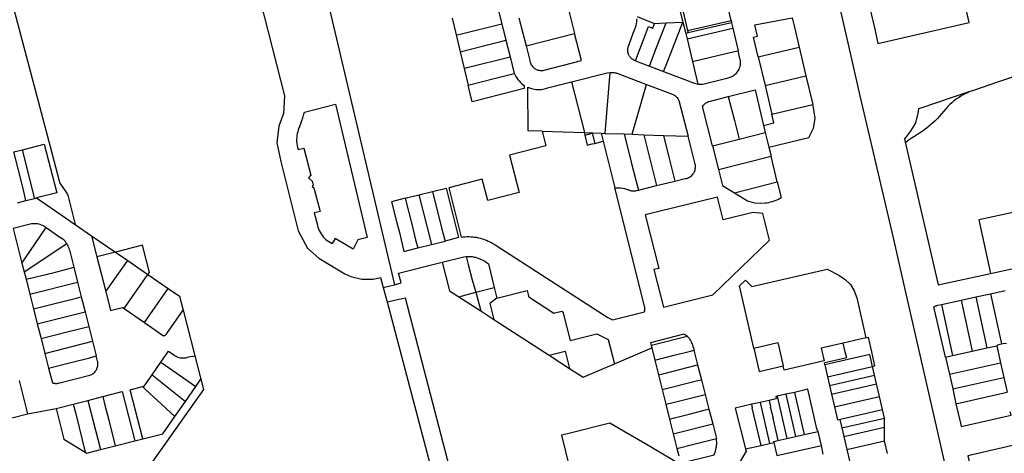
# Model space of a CAD drawing. Header units: inches. Extents: x 210911 to 224988, y 571697 to 586201.
# Tile 96 of 256: x 220051 to 220650, y 575281 to 575545. Entities that reach past the tile are written whole.
import ezdxf

# ---------------------------------------------------------------- set-up
doc = ezdxf.new("R2010")
doc.units = ezdxf.units.IN
doc.header["$MEASUREMENT"] = 0

msp = doc.modelspace()

# ---------------------------------------------------------------- linework, layer by layer
for points in [[(220191.435, 575743.474), (220224.03, 575616.13), (220278.87, 575383.54)], [(219911.525, 575690.83), (219922.87, 575647.74), (219966.769, 575659.258), (219981.517, 575663.128), (219987.416, 575640.742), (220021.19, 575649.58), (220069.279, 575467.62), (220074.8, 575446.73), (220074.99, 575446.04), (220075.32, 575445.45), (220078.573, 575440.665), (220079.46, 575439.36), (220079.81, 575438.75), (220080.04, 575438.09), (220084.688, 575420.148)], [(220628.557, 575543.278), (220622.634, 575569.415), (220617.394, 575568.237), (220608.917, 575606.065), (220604.05, 575604.87), (220598.414, 575629.166), (220552.183, 575618.419), (220556.411, 575601.689), (220571.093, 575539.226), (220572.92, 575530.378), (220628.557, 575543.278)], [(220170.84, 575601.49), (220184.79, 575605.24), (220211.92, 575498.56), (220211.4, 575487.82), (220208.54, 575480.03), (220207.33, 575469.83), (220209.68, 575458.6), (220220.34, 575416.34), (220225.9, 575405.68), (220232.89, 575399.64), (220248.65, 575390.13), (220252.29, 575388.47), (220258.95, 575386.89), (220265.97, 575386.93), (220270.45, 575387.82), (220272.07, 575381.75)], [(220479.69, 575591.14), (220476.23, 575605.69), (220442.96, 575597.86), (220449.91, 575567.98), (220450.19, 575568.04), (220457.19, 575538.27)], [(220483.65, 575544.52), (220480.88, 575556.43), (220480.46, 575558.59), (220480.32, 575560.84), (220480.56, 575563.54), (220481.41, 575566.35), (220475.82, 575590.24), (220479.69, 575591.14)], [(220449.65, 575562.03), (220454.35, 575543.47)], [(220384.18, 575553.58), (220388.48, 575536.45)], [(220341.54, 575552.67), (220344.12, 575542.5)], [(220549.557, 575552.813), (220555.052, 575529.027), (220562.118, 575498.496), (220569.392, 575467.394), (220582.232, 575412.036), (220588.582, 575384.225), (220601.588, 575327.387), (220609.189, 575293.746), (220618.478, 575253.379), (220633.311, 575188.511), (220639.881, 575159.65), (220647.333, 575126.589), (220658.498, 575077.477), (220660.287, 575068.117), (220671.218, 575012.648), (220674.678, 574994.515)], [(220314.07, 575545.8), (220316.48, 575535.62)], [(220316.48, 575535.62), (220317.94, 575535.98), (220344.12, 575542.5)], [(220344.12, 575542.5), (220346.71, 575532.36)], [(220354.59, 575546.07), (220358.93, 575528.94)], [(220425.46, 575519.89), (220424.937, 575520.096), (220424.441, 575520.338), (220423.964, 575520.634), (220423.594, 575520.879), (220422.936, 575521.436), (220422.677, 575521.716), (220422.36, 575522.078), (220422.048, 575522.47), (220421.76, 575522.937), (220421.514, 575523.402), (220421.334, 575523.802), (220421.154, 575524.309), (220421.013, 575524.795), (220420.915, 575525.329), (220420.859, 575525.774), (220420.82, 575526.236), (220420.833, 575526.753), (220420.866, 575527.253), (220421.051, 575528.228), (220421.28, 575528.89), (220424.81, 575538.27), (220425.065, 575538.877), (220425.421, 575539.852), (220425.899, 575541.476), (220426.113, 575542.51), (220426.272, 575543.389), (220426.407, 575544.511), (220426.495, 575545.419)], [(220425.46, 575519.89), (220426.92, 575523.78), (220430.33, 575532.66), (220433.44, 575540.69), (220436.01, 575539.7), (220437.16, 575542.7)], [(220426.52, 575546.79), (220431.43, 575544.9), (220437.16, 575542.7)], [(220434.03, 575516.61), (220437.36, 575525.26), (220439.82, 575531.7), (220439.77, 575531.72), (220444.1, 575543.01)], [(220437.16, 575542.7), (220444.1, 575543.01)], [(220442.66, 575513.31), (220444.11, 575517.18), (220454.23, 575543.46)], [(220444.1, 575543.01), (220454.23, 575543.46)], [(220454.23, 575543.46), (220454.35, 575543.47)], [(220454.35, 575543.47), (220456.121, 575536.49)], [(220457.19, 575538.27), (220483.65, 575544.52)], [(220484.019, 575543.036), (220474.947, 575540.907), (220457.531, 575536.82)], [(220483.65, 575544.52), (220484.019, 575543.036)], [(220484.019, 575543.036), (220484.84, 575539.73)], [(220500.24, 575522.39), (220497.42, 575534.22), (220499.78, 575534.79), (220498.11, 575541.7), (220520.9, 575546.05), (220522.03, 575541.22), (220525.08, 575528.27)], [(220316.48, 575535.62), (220318.9, 575525.38)], [(220358.93, 575528.94), (220388.48, 575536.45)], [(220358.93, 575528.94), (220361.16, 575520.11), (220361.33, 575519.414), (220361.542, 575518.709), (220361.797, 575518.039), (220362.088, 575517.449), (220362.42, 575516.928), (220362.795, 575516.437), (220363.216, 575516), (220363.648, 575515.586), (220364.09, 575515.252), (220364.612, 575514.928), (220365.156, 575514.649), (220365.722, 575514.408), (220366.192, 575514.247), (220366.86, 575514.096), (220367.411, 575514.017), (220368.046, 575513.979), (220368.693, 575513.998), (220369.297, 575514.073), (220369.95, 575514.22), (220392.62, 575519.98), (220388.48, 575536.45)], [(220457.531, 575536.82), (220456.121, 575536.49)], [(220456.121, 575536.49), (220456.95, 575533.22)], [(220456.95, 575533.22), (220484.84, 575539.73)], [(220457.19, 575538.27), (220457.531, 575536.82)], [(220484.84, 575539.73), (220488.02, 575526.03)], [(220318.9, 575525.38), (220333.92, 575529.17), (220343.67, 575531.58), (220346.71, 575532.36)], [(220346.71, 575532.36), (220349.27, 575522.3)], [(220456.95, 575533.22), (220460.17, 575519.51)], [(220318.9, 575525.38), (220321.3, 575515.25)], [(220460.17, 575519.51), (220476.27, 575523.29), (220485, 575525.31), (220488.02, 575526.03)], [(220468.22, 575506.08), (220481.85, 575509.51), (220482.618, 575509.697), (220483.709, 575510.085), (220484.865, 575510.667), (220485.611, 575511.153), (220486.253, 575511.68), (220486.884, 575512.296), (220487.489, 575512.987), (220488.028, 575513.815), (220488.57, 575514.753), (220488.889, 575515.566), (220489.179, 575516.503), (220489.36, 575517.473), (220489.464, 575518.369), (220489.455, 575519.194), (220489.364, 575520.082), (220489.255, 575520.808), (220489.11, 575521.35), (220488.02, 575526.03)], [(220500.24, 575522.39), (220525.08, 575528.27)], [(220525.08, 575528.27), (220529.21, 575510.72)], [(220631.356, 575502.099), (220646.615, 575507.252), (220698.379, 575524.721)], [(220321.3, 575515.25), (220323.1, 575515.71), (220349.27, 575522.3)], [(220349.27, 575522.3), (220351.79, 575512.25)], [(220425.46, 575519.89), (220434.03, 575516.61)], [(220460.17, 575519.51), (220463.4, 575505.72)], [(220500.24, 575522.39), (220504.4, 575504.87)], [(220321.3, 575515.25), (220323.71, 575505.05)], [(220351.79, 575512.25), (220352.06, 575511.691), (220352.378, 575511.066), (220352.758, 575510.369), (220353.083, 575509.796), (220353.518, 575509.206), (220353.948, 575508.585), (220354.328, 575508.134), (220354.685, 575507.688), (220355.59, 575506.713), (220356.23, 575506.115), (220357.013, 575505.435), (220357.7, 575504.92), (220357.73, 575502.92), (220328.6, 575495.49), (220326.12, 575494.87), (220323.71, 575505.05)], [(220323.71, 575505.05), (220339.5, 575509.16), (220351.79, 575512.25)], [(220386.64, 575507.11), (220408.3, 575512.61), (220410.02, 575512.81)], [(220407.06, 575475.71), (220410.02, 575512.81)], [(220410.02, 575512.81), (220410.318, 575512.835), (220410.818, 575512.853), (220411.446, 575512.845), (220412.032, 575512.798), (220412.594, 575512.735), (220413.116, 575512.654), (220413.56, 575512.548), (220414.006, 575512.43), (220414.421, 575512.309), (220414.832, 575512.166), (220432.19, 575505.52)], [(220434.03, 575516.61), (220442.66, 575513.31)], [(220442.66, 575513.31), (220460.75, 575506.38), (220463.4, 575505.72)], [(220368.68, 575477.042), (220360.22, 575477.33), (220359.95, 575503.56), (220359.93, 575503.79), (220360.455, 575503.543), (220362.171, 575502.972), (220363.136, 575502.746), (220363.979, 575502.583), (220364.833, 575502.48), (220365.846, 575502.405), (220367.069, 575502.422), (220368.144, 575502.489), (220369.36, 575502.654), (220370.802, 575502.979), (220371.642, 575503.254), (220372.02, 575503.4), (220386.64, 575507.11)], [(220386.64, 575507.11), (220394.55, 575476.16)], [(220423.56, 575475.14), (220432.19, 575505.52)], [(220432.19, 575505.52), (220448.402, 575499.282), (220448.777, 575499.109), (220449.134, 575498.914), (220449.441, 575498.722), (220449.721, 575498.532), (220449.991, 575498.33), (220450.261, 575498.083), (220450.525, 575497.827), (220450.821, 575497.509), (220451.312, 575496.862), (220451.497, 575496.562), (220451.71, 575496.182), (220451.906, 575495.741), (220452.046, 575495.388), (220452.18, 575494.95), (220457.5, 575473.96)], [(220463.4, 575505.72), (220464.369, 575505.641), (220465.342, 575505.638), (220466.312, 575505.711), (220467.273, 575505.858), (220468.22, 575506.08)], [(220504.4, 575504.87), (220529.21, 575510.72)], [(220529.21, 575510.72), (220533.36, 575493.23)], [(220481.96, 575498.15), (220498.24, 575502.3), (220503.47, 575480.46)], [(220504.4, 575504.87), (220508.56, 575487.38)], [(220597.825, 575490.776), (220599.967, 575491.499), (220627.863, 575500.919)], [(220627.991, 575500.544), (220626.451, 575499.872), (220624.945, 575499.128), (220623.475, 575498.313), (220622.046, 575497.429), (220620.661, 575496.478), (220619.322, 575495.463), (220618.034, 575494.385), (220616.798, 575493.247), (220615.617, 575492.051)], [(220627.863, 575500.919), (220631.356, 575502.099)], [(220627.863, 575500.919), (220627.991, 575500.544)], [(220224.039, 575488.59), (220243.05, 575493.38), (220262.36, 575412.22), (220256.62, 575410.78), (220253.66, 575405.24), (220242.75, 575411.75), (220240.89, 575408.65)], [(220472.35, 575468.12), (220466.29, 575491.99), (220466.499, 575492.321), (220466.854, 575492.797), (220467.034, 575493.011), (220467.37, 575493.371), (220467.563, 575493.561), (220467.716, 575493.699), (220467.928, 575493.867), (220468.131, 575494.045), (220468.838, 575494.528), (220469.472, 575494.855), (220469.997, 575495.075), (220470.28, 575495.18), (220481.96, 575498.15)], [(220481.96, 575498.15), (220485.73, 575483.47), (220488.62, 575472.26)], [(220506.62, 575467.38), (220531.03, 575473.13), (220533.85, 575478.8), (220534.88, 575484.73), (220534.1, 575490.17), (220533.36, 575493.23)], [(220508.56, 575487.38), (220533.36, 575493.23)], [(220221.28, 575480.11), (220221.954, 575481.764), (220222.568, 575483.441), (220223.12, 575485.139), (220223.611, 575486.856), (220224.039, 575488.59)], [(220503.47, 575480.46), (220509.8, 575482.11), (220508.56, 575487.38)], [(220595.85, 575481.741), (220596.356, 575483.202), (220596.793, 575484.686), (220597.159, 575486.188), (220597.453, 575487.706), (220597.676, 575489.237), (220597.825, 575490.776)], [(220615.617, 575492.051), (220609.206, 575484.82)], [(220589.278, 575472.104), (220590.521, 575473.604), (220591.707, 575475.15), (220592.834, 575476.738), (220593.901, 575478.368), (220594.907, 575480.036), (220595.85, 575481.741)], [(220609.206, 575484.82), (220607.77, 575483.374), (220606.288, 575481.974), (220604.762, 575480.623), (220603.194, 575479.322), (220601.584, 575478.072), (220599.935, 575476.875), (220598.248, 575475.731), (220596.525, 575474.642)], [(220221.28, 575480.11), (220220.774, 575479.002), (220220.34, 575477.863), (220219.981, 575476.699), (220219.698, 575475.514), (220219.492, 575474.314), (220219.364, 575473.102), (220219.314, 575471.885), (220219.344, 575470.667), (220219.451, 575469.453), (220219.637, 575468.249), (220219.9, 575467.06), (220220.24, 575465.89)], [(220368.68, 575477.042), (220370.9, 575468.08), (220348.92, 575462.49), (220354.76, 575439.65), (220335.59, 575434.75), (220332.3, 575447.72), (220311.93, 575442.62), (220319.52, 575412.5), (220320.646, 575412.657), (220321.784, 575412.742), (220322.873, 575412.809), (220324.325, 575412.799), (220325.443, 575412.765), (220326.536, 575412.68), (220327.548, 575412.563), (220328.741, 575412.383), (220329.972, 575412.152), (220331.179, 575411.861), (220332.237, 575411.557), (220333.055, 575411.298), (220334.064, 575410.946), (220334.899, 575410.602), (220335.939, 575410.137), (220336.863, 575409.697), (220337.868, 575409.157), (220338.795, 575408.634), (220339.487, 575408.175), (220340.14, 575407.76), (220408.759, 575363.495), (220411.59, 575362.06), (220431, 575366.98), (220431.082, 575367.293), (220431.18, 575367.77), (220431.231, 575368.203), (220431.26, 575368.724), (220431.25, 575369.194), (220431.207, 575369.661), (220431.173, 575369.903), (220431.08, 575370.36), (220412.98, 575442.54)], [(220368.68, 575477.042), (220394.204, 575476.172)], [(220394.204, 575476.172), (220394.55, 575476.16)], [(220394.204, 575476.172), (220394.61, 575474.58)], [(220394.55, 575476.16), (220404.638, 575475.797)], [(220394.61, 575474.58), (220399.14, 575475.72), (220400.69, 575469.62)], [(220404.638, 575475.797), (220405.86, 575470.92)], [(220404.638, 575475.797), (220407.06, 575475.71)], [(220407.06, 575475.71), (220418.65, 575475.31)], [(220418.65, 575475.31), (220423.18, 575457.26), (220425.65, 575447.25), (220427.27, 575441.15)], [(220418.65, 575475.31), (220423.56, 575475.14)], [(220423.56, 575475.14), (220430.548, 575474.897)], [(220488.62, 575472.26), (220504.48, 575476.3)], [(220503.47, 575480.46), (220504.48, 575476.3)], [(220504.48, 575476.3), (220506.62, 575467.38)], [(220052.584, 575465.715), (220065.68, 575469.13), (220073.336, 575439.484), (220061.127, 575436.387)], [(220394.61, 575474.58), (220396.16, 575468.48), (220399.23, 575469.26), (220400.69, 575469.62)], [(220400.69, 575469.62), (220405.86, 575470.92)], [(220405.86, 575470.92), (220412.98, 575442.54)], [(220430.548, 575474.897), (220438.31, 575443.87)], [(220430.548, 575474.897), (220442.522, 575474.48)], [(220442.522, 575474.48), (220445.87, 575461.15), (220448.23, 575451.44), (220449.44, 575446.58)], [(220442.522, 575474.48), (220457.5, 575473.96)], [(220449.44, 575446.58), (220455.79, 575448.17), (220456.473, 575448.299), (220457.12, 575448.468), (220457.782, 575448.74), (220458.355, 575449.032), (220458.816, 575449.31), (220459.081, 575449.492), (220459.51, 575449.843), (220459.869, 575450.164), (220460.221, 575450.533), (220460.569, 575450.949), (220460.901, 575451.44), (220461.168, 575451.881), (220461.401, 575452.363), (220461.63, 575452.913), (220461.799, 575453.527), (220461.924, 575454.031), (220462.002, 575454.614), (220462.032, 575455.258), (220462.003, 575455.805), (220461.949, 575456.371), (220461.85, 575456.89), (220457.5, 575473.96)], [(220472.35, 575468.12), (220488.62, 575472.26)], [(220589.278, 575472.104), (220589.775, 575469.942)], [(220589.775, 575469.942), (220590.055, 575470.189)], [(220589.775, 575469.942), (220590.06, 575468.701)], [(220596.525, 575474.642), (220593.174, 575472.609), (220591.446, 575471.413), (220590.055, 575470.189)], [(220047.358, 575464.352), (220052.584, 575465.715)], [(220054.673, 575434.734), (220052.857, 575442.087), (220047.358, 575464.352)], [(220059.904, 575436.074), (220059.56, 575437.467), (220052.584, 575465.715)], [(220220.24, 575465.89), (220223.75, 575466.77), (220227.98, 575450.23), (220226.56, 575448.57), (220228.87, 575446.59), (220229.48, 575444.11), (220228.89, 575443.43), (220229.85, 575442.6), (220233.58, 575428.13), (220230.09, 575427.22), (220231.99, 575419.71)], [(220472.35, 575468.12), (220476.08, 575453.59)], [(220506.62, 575467.38), (220508.01, 575461.72)], [(220590.06, 575468.701), (220609.67, 575383.36), (220641.5, 575390.38)], [(220476.08, 575453.59), (220508.01, 575461.72)], [(220511.77, 575446.19), (220508.01, 575461.72)], [(220476.08, 575453.59), (220478.55, 575443.97), (220485.71, 575439.55)], [(220438.31, 575443.87), (220449.44, 575446.58)], [(220485.71, 575439.55), (220511.77, 575446.19)], [(220511.77, 575446.19), (220514.08, 575436.649)], [(220293.67, 575438.22), (220301.98, 575440.31)], [(220301.98, 575440.31), (220310.3, 575442.4), (220317.9, 575412.2), (220309.63, 575410.11)], [(220301.98, 575440.31), (220306.15, 575423.76), (220308.35, 575415.07), (220309.63, 575410.11)], [(220412.98, 575442.54), (220413.445, 575442.555), (220414.091, 575442.565), (220414.872, 575442.557), (220415.576, 575442.51), (220416.289, 575442.448), (220417.579, 575442.272), (220418.739, 575442.034), (220420.11, 575441.689), (220421.17, 575441.33), (220421.5, 575441.18), (220422.051, 575441.009), (220422.483, 575440.888), (220422.942, 575440.784), (220423.348, 575440.721), (220423.851, 575440.672), (220424.359, 575440.665), (220424.817, 575440.673), (220425.236, 575440.714), (220425.753, 575440.786), (220426.22, 575440.89), (220427.27, 575441.15)], [(220427.27, 575441.15), (220438.31, 575443.87)], [(220485.71, 575439.55), (220493.656, 575434.627), (220497.887, 575433.41), (220501.637, 575433.156), (220504.351, 575433.352)], [(220049.441, 575433.395), (220054.673, 575434.734)], [(220054.673, 575434.734), (220059.904, 575436.074)], [(220059.904, 575436.074), (220061.127, 575436.387)], [(220061.127, 575436.387), (220084.688, 575420.148)], [(220285.35, 575436.13), (220277.06, 575434.05), (220280.3, 575421.21), (220281.84, 575415.24), (220284.67, 575403.77), (220293.02, 575405.89)], [(220285.35, 575436.13), (220293.67, 575438.22)], [(220285.35, 575436.13), (220289.54, 575419.59), (220291.76, 575410.9), (220293.02, 575405.89)], [(220293.67, 575438.22), (220301.32, 575408.01)], [(220507.16, 575410.62), (220503.09, 575426.82), (220496.94, 575427.53), (220478.92, 575423.03), (220475.5, 575436.93), (220431.49, 575426.08), (220439.77, 575393.48), (220436.77, 575392.76), (220442.53, 575369.89), (220472.51, 575377.32), (220507.16, 575410.62)], [(220504.351, 575433.352), (220505.499, 575433.469), (220506.638, 575433.65), (220507.765, 575433.896), (220508.877, 575434.204), (220509.969, 575434.574), (220511.039, 575435.005), (220512.083, 575435.496), (220513.098, 575436.044), (220514.08, 575436.649)], [(220675.13, 575431.8), (220634.49, 575422.98), (220641.5, 575390.38)], [(220057.19, 575420.37), (220046.81, 575417.82), (220052.185, 575396.681)], [(220052.185, 575396.681), (220059.972, 575408.151), (220066.93, 575418.34)], [(220065.79, 575419.12), (220064.999, 575419.524), (220064.181, 575419.87), (220063.339, 575420.155), (220062.479, 575420.378), (220061.605, 575420.538), (220060.722, 575420.634), (220059.834, 575420.665), (220058.946, 575420.631), (220058.063, 575420.532), (220057.19, 575420.37)], [(220065.79, 575419.12), (220066.93, 575418.34)], [(220066.93, 575418.34), (220075.873, 575412.151)], [(220084.688, 575420.148), (220094.542, 575413.356)], [(220231.99, 575419.71), (220232.289, 575418.622), (220232.662, 575417.557), (220233.106, 575416.52), (220233.62, 575415.515), (220234.202, 575414.548), (220234.848, 575413.623), (220235.555, 575412.744), (220236.321, 575411.915), (220237.141, 575411.14), (220238.012, 575410.423), (220238.931, 575409.767), (220239.891, 575409.175), (220240.89, 575408.65)], [(220079.46, 575408.61), (220078.973, 575409.303), (220078.438, 575409.958), (220077.858, 575410.574), (220077.234, 575411.147), (220076.572, 575411.673), (220075.873, 575412.151)], [(220094.542, 575413.356), (220097.831, 575400.542)], [(220094.542, 575413.356), (220109.085, 575403.379)], [(220301.32, 575408.01), (220309.63, 575410.11)], [(220053.524, 575391.415), (220079.46, 575408.61)], [(220081.07, 575404.81), (220080.856, 575405.612), (220080.587, 575406.396), (220080.264, 575407.16), (220079.887, 575407.899), (220079.46, 575408.61)], [(220081.07, 575404.81), (220083.762, 575394.129)], [(220109.085, 575403.379), (220097.831, 575400.542)], [(220125.625, 575407.549), (220109.085, 575403.379)], [(220109.085, 575403.379), (220116.536, 575398.268)], [(220129.761, 575391.032), (220125.625, 575407.549)], [(220293.02, 575405.89), (220301.32, 575408.01)], [(220097.831, 575400.542), (220103.27, 575379.35)], [(220103.27, 575379.35), (220116.536, 575398.268)], [(220116.536, 575398.268), (220128.892, 575389.791)], [(220278.87, 575383.54), (220282.95, 575384.62), (220281.38, 575390.51), (220307.9, 575397.31)], [(220307.9, 575397.31), (220321.08, 575400.57), (220322.51, 575400.73)], [(220307.9, 575397.31), (220312.32, 575379.83), (220318.03, 575376.13)], [(220322.51, 575400.73), (220323.702, 575400.774), (220324.887, 575400.748), (220326.141, 575400.637), (220327.284, 575400.391), (220328.234, 575400.222), (220329.188, 575399.94), (220330.339, 575399.564), (220331.263, 575399.172), (220332.302, 575398.676), (220333.116, 575398.21), (220333.819, 575397.789), (220334.669, 575397.203), (220335.22, 575396.79), (220335.99, 575396.15), (220339.55, 575381.92)], [(220322.51, 575400.73), (220323.94, 575395.11), (220326.22, 575386.52), (220328.28, 575378.9)], [(220641.5, 575390.38), (220686.04, 575400.16)], [(220052.185, 575396.681), (220053.524, 575391.415)], [(220053.524, 575391.415), (220054.686, 575386.848)], [(220054.686, 575386.848), (220071.841, 575390.91), (220080.888, 575393.418), (220083.762, 575394.129)], [(220083.762, 575394.129), (220086.038, 575385.136)], [(220497.51, 575344.85), (220488.8, 575382.77), (220492.5, 575386.36), (220496.26, 575382.52), (220542.12, 575393), (220549.34, 575389.3), (220553.19, 575386.77), (220556.25, 575383.58), (220558.62, 575379.76), (220560.1, 575375.5), (220565.73, 575351.13)], [(220054.686, 575386.848), (220056.985, 575377.806)], [(220114.37, 575369.06), (220128.892, 575389.791)], [(220128.892, 575389.791), (220129.761, 575391.032)], [(220128.892, 575389.791), (220141.271, 575381.299)], [(220056.985, 575377.806), (220086.038, 575385.136)], [(220086.038, 575385.136), (220088.313, 575376.142)], [(220103.27, 575379.35), (220106.18, 575367.84), (220113.48, 575369.68), (220114.37, 575369.06)], [(220126.7, 575360.49), (220141.271, 575381.299)], [(220141.271, 575381.299), (220148.12, 575376.6), (220150.295, 575368.099)], [(220272.07, 575381.75), (220278.87, 575383.54)], [(220272.07, 575381.75), (220274.4, 575373.01)], [(220328.28, 575378.9), (220339.55, 575381.92)], [(220339.55, 575381.92), (220341.22, 575375.33)], [(220341.22, 575375.33), (220359.62, 575380.02), (220360.24, 575377.59), (220360.62, 575376.05), (220375.9, 575366.19), (220376.4, 575366.31), (220380.66, 575367.39), (220381.33, 575366.95), (220385.76, 575349.47), (220401.95, 575353.63), (220408.91, 575350.25), (220412.68, 575335.24)], [(220641.601, 575378.059), (220650.46, 575380.004)], [(220056.985, 575377.806), (220059.28, 575368.78)], [(220059.28, 575368.78), (220076.342, 575373.103), (220085.414, 575375.422), (220088.313, 575376.142)], [(220088.313, 575376.142), (220090.59, 575367.1)], [(220274.4, 575373.01), (220285.29, 575375.6), (220317.209, 575253.195)], [(220318.03, 575376.13), (220328.28, 575378.9)], [(220318.03, 575376.13), (220331.357, 575367.517)], [(220328.28, 575378.9), (220331.357, 575367.517)], [(220341.22, 575375.33), (220336.86, 575372.13), (220339.29, 575362.39)], [(220611.775, 575371.507), (220623.659, 575374.118)], [(220623.659, 575374.118), (220632.576, 575376.076)], [(220623.659, 575374.118), (220630.433, 575343.128)], [(220632.576, 575376.076), (220641.601, 575378.059)], [(220632.576, 575376.076), (220639.349, 575345.089)], [(220641.601, 575378.059), (220648.311, 575347.473)], [(220059.28, 575368.78), (220061.53, 575359.75)], [(220114.37, 575369.06), (220126.7, 575360.49)], [(220140.747, 575354.377), (220150.295, 575368.099)], [(220150.295, 575368.099), (220157.409, 575340.3)], [(220274.4, 575373.01), (220313.38, 575225.36)], [(220331.357, 575367.517), (220339.29, 575362.39)], [(220614.133, 575339.476), (220607.099, 575370.11), (220607.561, 575370.334), (220608.11, 575370.577), (220608.602, 575370.752), (220608.874, 575370.836), (220609.47, 575371), (220611.775, 575371.507)], [(220611.775, 575371.507), (220618.492, 575340.502)], [(220061.53, 575359.75), (220090.59, 575367.1)], [(220090.59, 575367.1), (220092.862, 575358.164)], [(220339.29, 575362.39), (220372.9, 575340.59)], [(220061.53, 575359.75), (220063.847, 575350.724)], [(220063.847, 575350.724), (220078.97, 575354.596), (220088.098, 575356.909), (220092.862, 575358.164)], [(220092.862, 575358.164), (220095.143, 575349.151)], [(220126.7, 575360.49), (220138.38, 575352.39)], [(220063.847, 575350.724), (220066.133, 575341.72)], [(220138.38, 575352.39), (220138.939, 575352.672), (220139.462, 575353.017), (220139.942, 575353.42), (220140.372, 575353.875), (220140.747, 575354.377)], [(220456.9, 575352.14), (220456.409, 575352.529), (220455.666, 575353.048), (220455.284, 575353.278), (220454.89, 575353.49), (220434.63, 575348.22), (220435.09, 575346.57)], [(220435.09, 575346.57), (220436.17, 575346.84), (220456.9, 575352.14)], [(220456.9, 575352.14), (220457.217, 575351.882), (220457.559, 575351.579), (220457.827, 575351.307), (220458.134, 575350.927), (220458.402, 575350.549), (220458.65, 575350.138), (220458.91, 575349.61), (220459.133, 575349.195), (220459.553, 575348.372), (220460.016, 575347.301), (220460.153, 575346.947), (220460.506, 575345.926), (220460.814, 575344.788), (220460.936, 575344.23), (220461.05, 575343.63)], [(220565.73, 575351.13), (220551.855, 575347.953)], [(220565.73, 575351.13), (220567.374, 575351.506)], [(220571.232, 575334.116), (220569.326, 575342.684), (220567.374, 575351.506)], [(220066.133, 575341.72), (220095.143, 575349.151)], [(220095.143, 575349.151), (220097.426, 575340.128)], [(220412.68, 575335.24), (220435.48, 575344.98)], [(220435.09, 575346.57), (220435.48, 575344.98)], [(220435.48, 575344.98), (220437.34, 575337.5)], [(220437.34, 575337.5), (220448.96, 575340.55), (220458.94, 575343.11), (220461.05, 575343.63)], [(220461.05, 575343.63), (220463.33, 575334.67)], [(220497.51, 575344.85), (220512.11, 575348.23), (220515.381, 575334.021)], [(220497.51, 575344.85), (220500.772, 575330.646), (220515.381, 575334.021)], [(220551.855, 575347.953), (220538.47, 575344.89), (220540.26, 575337.1), (220515.95, 575331.55), (220515.381, 575334.021)], [(220554.045, 575338.891), (220552.928, 575343.553), (220551.855, 575347.953)], [(220630.433, 575343.128), (220639.349, 575345.089)], [(220639.349, 575345.089), (220645.289, 575346.396)], [(220645.289, 575346.396), (220646.041, 575346.992), (220648.311, 575347.473)], [(220645.289, 575346.396), (220647.652, 575336.026)], [(220648.311, 575347.473), (220650.123, 575347.856), (220651.354, 575347.682)], [(220066.133, 575341.72), (220068.427, 575332.688)], [(220068.427, 575332.688), (220070.71, 575323.73), (220071.136, 575323.617), (220071.56, 575323.535), (220071.981, 575323.471), (220072.498, 575323.428), (220072.987, 575323.422), (220073.538, 575323.457), (220074.047, 575323.519), (220074.47, 575323.6), (220093.58, 575328.43), (220094.069, 575328.598), (220094.638, 575328.878), (220095.21, 575329.214), (220095.703, 575329.579), (220096.14, 575329.946), (220096.528, 575330.325), (220096.907, 575330.78), (220097.227, 575331.205), (220097.526, 575331.711), (220097.828, 575332.281), (220098.067, 575332.927), (220098.235, 575333.464), (220098.356, 575334.071), (220098.432, 575334.719), (220098.441, 575335.228), (220098.437, 575335.67), (220098.371, 575336.191), (220098.309, 575336.574), (220098.21, 575337.04), (220097.426, 575340.128)], [(220068.427, 575332.688), (220083.543, 575336.554), (220092.677, 575338.859), (220097.426, 575340.128)], [(220136.68, 575336.36), (220141.33, 575343.03), (220144.77, 575340.67)], [(220144.77, 575340.67), (220145.462, 575340.208), (220146.194, 575339.812), (220146.959, 575339.484), (220147.75, 575339.228), (220148.562, 575339.044), (220149.387, 575338.936), (220150.219, 575338.904), (220151.05, 575338.948), (220151.873, 575339.068), (220152.682, 575339.262), (220153.47, 575339.53)], [(220153.47, 575339.53), (220157.409, 575340.3)], [(220157.409, 575340.3), (220161.09, 575325.912)], [(220372.9, 575340.59), (220382.8, 575343.09), (220385.45, 575332.43)], [(220372.9, 575340.59), (220385.45, 575332.43)], [(220437.34, 575337.5), (220439.57, 575328.56)], [(220554.045, 575338.891), (220547.025, 575337.322), (220543.292, 575336.492), (220540.524, 575335.875)], [(220568.09, 575340.92), (220540.8, 575334.67)], [(220569.738, 575333.771), (220568.09, 575340.92)], [(220614.133, 575339.476), (220618.492, 575340.502)], [(220614.133, 575339.476), (220616.528, 575329.005)], [(220618.492, 575340.502), (220630.433, 575343.128)], [(220131.37, 575328.7), (220136.68, 575336.36)], [(220136.68, 575336.36), (220158.08, 575321.6)], [(220385.45, 575332.43), (220393.66, 575327.12), (220412.68, 575335.24)], [(220439.57, 575328.56), (220442.2, 575329.23), (220463.33, 575334.67)], [(220463.33, 575334.67), (220465.63, 575325.69)], [(220540.8, 575334.67), (220540.524, 575335.875)], [(220540.8, 575334.67), (220542.451, 575327.475)], [(220542.451, 575327.475), (220569.738, 575333.771)], [(220569.738, 575333.771), (220571.232, 575334.116)], [(220570.953, 575328.502), (220569.738, 575333.771)], [(220616.528, 575329.005), (220647.652, 575336.026)], [(220647.652, 575336.026), (220649.707, 575327.009)], [(220125.51, 575321.49), (220126.56, 575321.77), (220131.37, 575328.7)], [(220161.09, 575325.912), (220162.68, 575319.7), (220128.35, 575271.14), (220137.611, 575234.209)], [(220131.37, 575328.7), (220151.74, 575312.47)], [(220158.08, 575321.6), (220161.09, 575325.912)], [(220439.57, 575328.56), (220441.79, 575319.64)], [(220441.79, 575319.64), (220463.52, 575325.17), (220465.63, 575325.69)], [(220465.63, 575325.69), (220467.92, 575316.73)], [(220542.451, 575327.475), (220543.658, 575322.212)], [(220543.658, 575322.212), (220570.953, 575328.502)], [(220572.165, 575323.243), (220570.953, 575328.502)], [(220616.528, 575329.005), (220618.519, 575320.028)], [(220618.519, 575320.028), (220649.707, 575327.009)], [(220649.707, 575327.009), (220651.734, 575318.116)], [(220050.47, 575325.2), (220055.615, 575304.871)], [(220125.76, 575289.59), (220118.12, 575319.59), (220125.51, 575321.49)], [(220125.51, 575321.49), (220127.569, 575319.559), (220134.852, 575312.88), (220145.33, 575303.23)], [(220151.74, 575312.47), (220158.08, 575321.6)], [(220441.79, 575319.64), (220444.02, 575310.69)], [(220536.641, 575294.191), (220536.47, 575294.94), (220536.14, 575294.86), (220530.38, 575319.81), (220522.22, 575317.967)], [(220543.658, 575322.212), (220544.868, 575316.938)], [(220544.868, 575316.938), (220572.165, 575323.243)], [(220573.941, 575315.538), (220572.165, 575323.243)], [(220618.519, 575320.028), (220620.531, 575311.067)], [(220092.356, 575313.089), (220101.361, 575315.37)], [(220101.361, 575315.37), (220113.28, 575318.39), (220120.92, 575288.39)], [(220101.361, 575315.37), (220102.687, 575310.133), (220105.007, 575301.044), (220108.909, 575285.344)], [(220444.02, 575310.69), (220446.8, 575311.39), (220467.92, 575316.73)], [(220467.92, 575316.73), (220470.21, 575307.76)], [(220511.683, 575315.587), (220510.9, 575315.41), (220511.19, 575314.07), (220506.812, 575313.081)], [(220516.952, 575316.777), (220511.683, 575315.587)], [(220511.683, 575315.587), (220517.538, 575289.862)], [(220522.22, 575317.967), (220516.952, 575316.777)], [(220516.952, 575316.777), (220522.81, 575291.057)], [(220522.22, 575317.967), (220528.083, 575292.252)], [(220544.868, 575316.938), (220546.634, 575309.24)], [(220546.634, 575309.24), (220573.941, 575315.538)], [(220575.787, 575307.529), (220573.941, 575315.538)], [(220620.531, 575311.067), (220651.734, 575318.116)], [(220025.52, 575309.62), (220028.48, 575298.02), (220055.615, 575304.871)], [(220055.615, 575304.871), (220073.05, 575308.2)], [(220073.05, 575308.2), (220083.351, 575310.808)], [(220073.05, 575308.2), (220077.77, 575289.41), (220090.718, 575281.635)], [(220083.351, 575310.808), (220092.356, 575313.089)], [(220083.351, 575310.808), (220084.702, 575305.594), (220087.01, 575296.508), (220090.718, 575281.635)], [(220092.356, 575313.089), (220099.937, 575283.069)], [(220145.33, 575303.23), (220151.74, 575312.47)], [(220444.02, 575310.69), (220446.25, 575301.73)], [(220446.25, 575301.73), (220449.18, 575302.47), (220458.13, 575304.71), (220468.1, 575307.26), (220470.21, 575307.76)], [(220470.21, 575307.76), (220472.5, 575298.79)], [(220496.239, 575310.695), (220486.12, 575308.41), (220492.41, 575283.53)], [(220501.393, 575311.858), (220496.239, 575310.695)], [(220501.898, 575285.678), (220496.593, 575308.541), (220496.72, 575308.57), (220496.239, 575310.695)], [(220506.812, 575313.081), (220501.393, 575311.858)], [(220501.393, 575311.858), (220507.125, 575286.861)], [(220506.812, 575313.081), (220507.69, 575309.2), (220507.563, 575309.171), (220509.197, 575302.189), (220509.07, 575302.16), (220512.159, 575288.643)], [(220546.634, 575309.24), (220548.463, 575301.269)], [(220548.463, 575301.269), (220575.787, 575307.529)], [(220577, 575302.268), (220575.787, 575307.529)], [(220620.531, 575311.067), (220623.218, 575299.103)], [(220125.76, 575289.59), (220137.99, 575292.67), (220145.33, 575303.23)], [(220446.25, 575301.73), (220448.51, 575292.65)], [(220548.463, 575301.269), (220548.49, 575301.15), (220549.91, 575301.51), (220551.11, 575296.341)], [(220551.11, 575296.341), (220577, 575302.268)], [(220577.02, 575296.734), (220577.02, 575302.18), (220577, 575302.268)], [(220623.218, 575299.103), (220623.634, 575297.25), (220654.017, 575304.073), (220653.55, 575306.053)], [(220418.254, 575294.354), (220409.946, 575299.228), (220384.222, 575292.783)], [(220448.51, 575292.65), (220450.98, 575293.29), (220472.5, 575298.79)], [(220472.5, 575298.79), (220474.78, 575289.86)], [(220551.11, 575296.341), (220552.33, 575291.085)], [(220552.33, 575291.085), (220577.02, 575296.734)], [(220577.02, 575288.49), (220577.02, 575296.734)], [(220120.92, 575288.39), (220125.76, 575289.59)], [(220384.222, 575292.783), (220380.408, 575291.827), (220387.853, 575262.107), (220394.927, 575233.929), (220376.691, 575229.374)], [(220453.186, 575273.841), (220431.154, 575286.786), (220418.254, 575294.354)], [(220448.51, 575292.65), (220450.74, 575283.69)], [(220450.74, 575283.69), (220462.7, 575286.78), (220474.78, 575289.86)], [(220452.95, 575274.79), (220453.81, 575275), (220473.38, 575279.96), (220473.61, 575280.551), (220473.794, 575281.062), (220474.121, 575282.056), (220474.415, 575283.136), (220474.629, 575284.196), (220474.726, 575284.772), (220474.788, 575285.231), (220474.863, 575285.877), (220474.92, 575286.47), (220474.78, 575289.86)], [(220512.159, 575288.643), (220517.538, 575289.862)], [(220517.538, 575289.862), (220522.81, 575291.057)], [(220522.81, 575291.057), (220528.083, 575292.252)], [(220528.083, 575292.252), (220536.641, 575294.191)], [(220538.607, 575285.6), (220536.641, 575294.191)], [(220552.33, 575291.085), (220554.148, 575283.256)], [(220688.601, 575236.597), (220684.294, 575255.137), (220676.006, 575290.442), (220627.686, 575279.403), (220645.123, 575203.244), (220668.551, 575208.517), (220665.251, 575222.638), (220683.354, 575227.098), (220688.601, 575236.597)], [(220099.937, 575283.069), (220108.909, 575285.344)], [(220108.909, 575285.344), (220120.92, 575288.39)], [(220450.74, 575283.69), (220451.851, 575279.217)], [(220492.41, 575283.53), (220492.81, 575282.11), (220477.41, 575255.98), (220478.09, 575253), (220490.93, 575255.93), (220491.44, 575253.57), (220516.13, 575259.21)], [(220492.41, 575283.53), (220501.898, 575285.678)], [(220501.898, 575285.678), (220507.125, 575286.861)], [(220507.125, 575286.861), (220509.77, 575287.46)], [(220509.77, 575287.46), (220509.632, 575288.071), (220512.159, 575288.643)], [(220509.77, 575287.46), (220511.566, 575279.482)], [(220511.566, 575279.482), (220538.607, 575285.6)], [(220539.81, 575280.343), (220538.607, 575285.6)], [(220554.148, 575283.256), (220577.02, 575288.49)], [(220578.852, 575280.662), (220577.02, 575288.49)], [(220090.718, 575281.635), (220091.78, 575281), (220099.937, 575283.069)], [(220554.148, 575283.256), (220555.964, 575275.438)]]:
    msp.add_lwpolyline(points)

doc.saveas('drawing.dxf')
